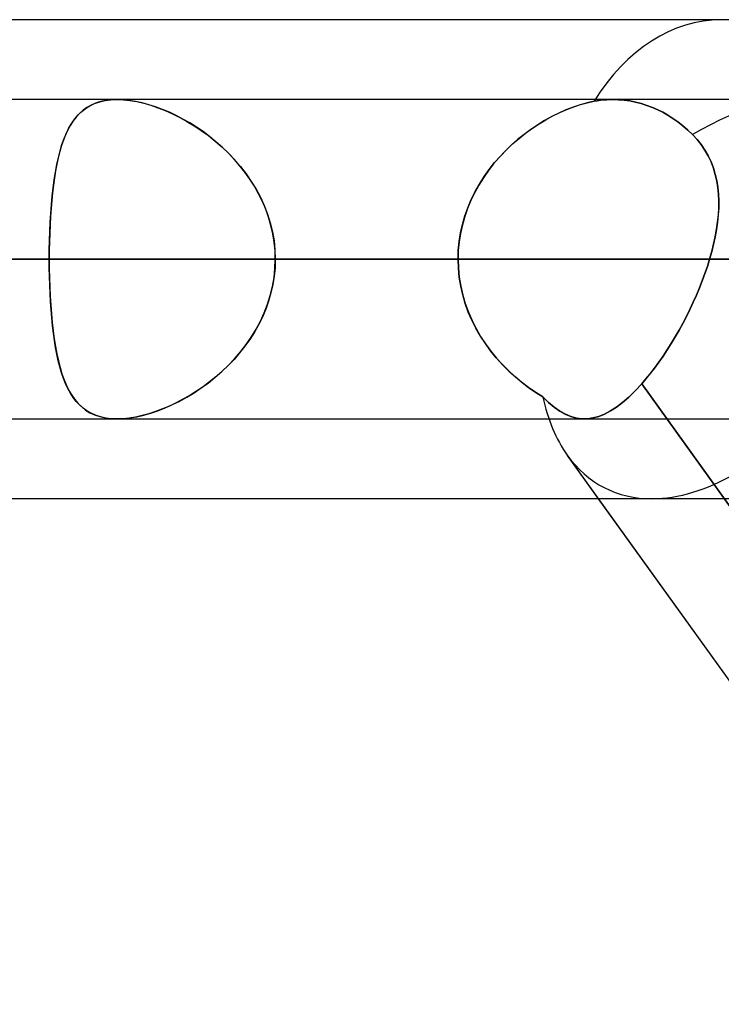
# Model space of a CAD drawing. Header units: millimetres. Extents: x -243 to 243, y -86 to 92.
# Tile 27 of 79: x -74.12 to -70.18, y 38.48 to 44. Entities that reach past the tile are written whole.
import ezdxf

# ---------------------------------------------------------------- set-up
doc = ezdxf.new("R2010")
doc.units = ezdxf.units.MM
doc.layers.add('MAIN-1', color=7, linetype='Continuous')

msp = doc.modelspace()

# ---------------------------------------------------------------- linework, layer by layer
at = {"layer": 'MAIN-1'}
for p, q in [((-70.1842, 44), (-129.42, 44)), ((-64.4885, 44), (-123.7242, 44)), ((-70.1842, 44), (-123.7242, 44)), ((-64.4885, 44), (-123.7242, 44)), ((122.9667, 43.5525), (-122.9667, 43.5525)), ((122.9667, 43.5525), (-122.9667, 43.5525)), ((113.0899, 43.5525), (-113.0899, 43.5525)), ((113.0899, 43.5525), (-113.0899, 43.5525)), ((103.2122, 43.5525), (-103.2122, 43.5525)), ((103.2122, 43.5525), (-103.2122, 43.5525)), ((-70.792, 43.5525), (-95.228, 43.5525)), ((-70.792, 43.5525), (-95.228, 43.5525)), ((93.3336, 43.5525), (-93.3336, 43.5525)), ((93.3336, 43.5525), (-93.3336, 43.5525)), ((83.4536, 43.5525), (-83.4536, 43.5525)), ((83.4536, 43.5525), (-83.4536, 43.5525)), ((-73.6692, 43.5399), (-73.6385, 43.5469)), ((-73.6353, 43.5475), (-73.6647, 43.5412)), ((-73.6385, 43.5469), (-73.606, 43.5511)), ((-73.6042, 43.5513), (-73.6353, 43.5475)), ((-73.606, 43.5511), (-73.5716, 43.5525)), ((-73.5716, 43.5525), (-73.6042, 43.5513)), ((-73.5385, 43.5514), (-73.5716, 43.5525)), ((-73.5716, 43.5525), (-73.5367, 43.5512)), ((73.5716, 43.5525), (-73.5716, 43.5525)), ((73.5716, 43.5525), (-73.5716, 43.5525)), ((-73.5041, 43.5479), (-73.5385, 43.5514)), ((-73.5367, 43.5512), (-73.5001, 43.5473)), ((-73.4683, 43.542), (-73.5041, 43.5479)), ((-73.5001, 43.5473), (-73.462, 43.5408)), ((-70.88, 43.5457), (-70.898, 43.5425)), ((-70.898, 43.5425), (-70.88, 43.5456)), ((-70.862, 43.5482), (-70.88, 43.5457)), ((-70.88, 43.5456), (-70.8619, 43.5481)), ((-70.8441, 43.5501), (-70.862, 43.5482)), ((-70.8619, 43.5481), (-70.8441, 43.5501)), ((-70.8441, 43.5501), (-70.8264, 43.5514)), ((-70.8264, 43.5514), (-70.8441, 43.5501)), ((-70.8264, 43.5514), (-70.8091, 43.5522)), ((-70.8091, 43.5522), (-70.8264, 43.5514)), ((-70.8091, 43.5522), (-70.792, 43.5525)), ((-70.792, 43.5525), (-70.8091, 43.5522)), ((-70.792, 43.5525), (-70.7613, 43.5516)), ((-70.7613, 43.5516), (-70.792, 43.5525)), ((-70.7613, 43.5516), (-70.7297, 43.549)), ((-70.7297, 43.549), (-70.7613, 43.5516)), ((-70.7297, 43.549), (-70.6976, 43.5446)), ((-70.6976, 43.5446), (-70.7297, 43.549)), ((-70.6976, 43.5446), (-70.6652, 43.5383)), ((-70.6652, 43.5383), (-70.6976, 43.5446)), ((-73.7626, 43.4922), (-73.7827, 43.4744)), ((-73.7703, 43.4858), (-73.7482, 43.5031)), ((-73.7409, 43.5079), (-73.7626, 43.4922)), ((-73.7482, 43.5031), (-73.724, 43.5179)), ((-73.7174, 43.5213), (-73.7409, 43.5079)), ((-73.724, 43.5179), (-73.6977, 43.5302)), ((-73.692, 43.5324), (-73.7174, 43.5213)), ((-73.6977, 43.5302), (-73.6692, 43.5399)), ((-73.6647, 43.5412), (-73.692, 43.5324)), ((-73.4313, 43.534), (-73.4683, 43.542)), ((-73.462, 43.5408), (-73.4227, 43.5318)), ((-73.3937, 43.5237), (-73.4313, 43.534)), ((-73.4227, 43.5318), (-73.3828, 43.5204)), ((-73.3556, 43.5114), (-73.3937, 43.5237)), ((-73.3828, 43.5204), (-73.3425, 43.5067)), ((-73.3173, 43.497), (-73.3556, 43.5114)), ((-73.3425, 43.5067), (-73.3018, 43.4907)), ((-73.2788, 43.4808), (-73.3173, 43.497)), ((-73.3018, 43.4907), (-73.2611, 43.4726)), ((-71.055, 43.4946), (-71.095, 43.4768)), ((-71.0897, 43.4793), (-71.0508, 43.4963)), ((-71.0151, 43.5101), (-71.055, 43.4946)), ((-71.0508, 43.4963), (-71.012, 43.5112)), ((-70.9755, 43.5233), (-71.0151, 43.5101)), ((-71.012, 43.5112), (-70.9735, 43.5239)), ((-70.9364, 43.5341), (-70.9755, 43.5233)), ((-70.9735, 43.5239), (-70.9355, 43.5344)), ((-70.898, 43.5425), (-70.9364, 43.5341)), ((-70.9355, 43.5344), (-70.898, 43.5425)), ((-70.6652, 43.5383), (-70.633, 43.53)), ((-70.633, 43.53), (-70.6652, 43.5383)), ((-70.633, 43.53), (-70.6013, 43.5199)), ((-70.6013, 43.5199), (-70.633, 43.53)), ((-70.6013, 43.5199), (-70.5704, 43.5082)), ((-70.5704, 43.5082), (-70.6013, 43.5199)), ((-70.5704, 43.5082), (-70.5407, 43.4952)), ((-70.5407, 43.4952), (-70.5704, 43.5082)), ((-70.5407, 43.4952), (-70.5123, 43.481)), ((-70.5123, 43.481), (-70.5407, 43.4952)), ((-73.8179, 43.4324), (-73.8334, 43.4084)), ((-73.8261, 43.4201), (-73.8091, 43.4443)), ((-73.801, 43.4544), (-73.8179, 43.4324)), ((-73.8091, 43.4443), (-73.7906, 43.4662)), ((-73.7827, 43.4744), (-73.801, 43.4544)), ((-73.7906, 43.4662), (-73.7703, 43.4858)), ((-73.2405, 43.4626), (-73.2788, 43.4808)), ((-73.2611, 43.4726), (-73.2205, 43.4524)), ((-73.2023, 43.4427), (-73.2405, 43.4626)), ((-73.2205, 43.4524), (-73.1799, 43.4301)), ((-73.1646, 43.4211), (-73.2023, 43.4427)), ((-71.1746, 43.435), (-71.2138, 43.411)), ((-71.2056, 43.4162), (-71.1672, 43.4393)), ((-71.1349, 43.4569), (-71.1746, 43.435)), ((-71.1672, 43.4393), (-71.1285, 43.4603)), ((-71.095, 43.4768), (-71.1349, 43.4569)), ((-71.1285, 43.4603), (-71.0897, 43.4793)), ((-70.5123, 43.481), (-70.484, 43.4649)), ((-70.484, 43.4649), (-70.5123, 43.481)), ((-70.484, 43.4649), (-70.4555, 43.4469)), ((-70.4555, 43.4469), (-70.484, 43.4649)), ((-70.4555, 43.4469), (-70.4272, 43.4269)), ((-70.4272, 43.4269), (-70.4555, 43.4469)), ((-73.8475, 43.3825), (-73.8604, 43.3548)), ((-73.8559, 43.3648), (-73.8417, 43.3936)), ((-73.8334, 43.4084), (-73.8475, 43.3825)), ((-73.8417, 43.3936), (-73.8261, 43.4201)), ((-73.1799, 43.4301), (-73.1395, 43.4057)), ((-73.1271, 43.3977), (-73.1646, 43.4211)), ((-73.1395, 43.4057), (-73.0995, 43.379)), ((-73.09, 43.3724), (-73.1271, 43.3977)), ((-73.0995, 43.379), (-73.0601, 43.3503)), ((-71.2524, 43.385), (-71.2901, 43.3572)), ((-71.2813, 43.3639), (-71.2437, 43.3911)), ((-71.2138, 43.411), (-71.2524, 43.385)), ((-71.2437, 43.3911), (-71.2056, 43.4162)), ((-70.4272, 43.4269), (-70.3993, 43.4051)), ((-70.3993, 43.4051), (-70.4272, 43.4269)), ((-70.3993, 43.4051), (-70.3722, 43.3817)), ((-70.3722, 43.3817), (-70.3993, 43.4051)), ((-70.3722, 43.3817), (-70.3462, 43.3569)), ((-70.3462, 43.3569), (-70.3722, 43.3817)), ((-73.8721, 43.3253), (-73.8828, 43.294)), ((-73.8807, 43.3004), (-73.8689, 43.3337)), ((-73.8604, 43.3548), (-73.8721, 43.3253)), ((-73.8689, 43.3337), (-73.8559, 43.3648)), ((-73.0535, 43.3453), (-73.09, 43.3724)), ((-73.0601, 43.3503), (-73.0215, 43.3195)), ((-73.0177, 43.3163), (-73.0535, 43.3453)), ((-71.3269, 43.3276), (-71.3624, 43.2962)), ((-71.3542, 43.3037), (-71.3182, 43.3348)), ((-71.2901, 43.3572), (-71.3269, 43.3276)), ((-71.3182, 43.3348), (-71.2813, 43.3639)), ((-70.3462, 43.3569), (-70.3204, 43.3292)), ((-70.3204, 43.3292), (-70.3462, 43.3569)), ((-70.3204, 43.3292), (-70.297, 43.2999)), ((-70.2969, 43.2998), (-70.3204, 43.3292)), ((-73.8828, 43.294), (-73.8925, 43.261)), ((-73.8914, 43.2649), (-73.8807, 43.3004)), ((-73.0215, 43.3195), (-72.9839, 43.2867)), ((-72.9827, 43.2856), (-73.0177, 43.3163)), ((-72.9839, 43.2867), (-72.9475, 43.2518)), ((-72.9489, 43.2532), (-72.9827, 43.2856)), ((-71.4228, 43.2357), (-71.3891, 43.2706)), ((-71.3624, 43.2962), (-71.3967, 43.2631)), ((-71.3891, 43.2706), (-71.3542, 43.3037)), ((-70.297, 43.2999), (-70.2761, 43.269)), ((-70.2759, 43.2687), (-70.2969, 43.2998)), ((-70.2761, 43.269), (-70.2576, 43.2366)), ((-70.2573, 43.2362), (-70.2759, 43.2687)), ((-73.9098, 43.1876), (-73.9011, 43.2273)), ((-73.9014, 43.2264), (-73.9093, 43.1901)), ((-73.8925, 43.261), (-73.9014, 43.2264)), ((-73.9011, 43.2273), (-73.8914, 43.2649)), ((-72.9162, 43.219), (-72.9489, 43.2532)), ((-72.9475, 43.2518), (-72.9126, 43.215)), ((-72.885, 43.1831), (-72.9162, 43.219)), ((-72.9126, 43.215), (-72.8795, 43.1764)), ((-71.4295, 43.2283), (-71.4608, 43.1918)), ((-71.455, 43.1989), (-71.4228, 43.2357)), ((-71.3967, 43.2631), (-71.4295, 43.2283)), ((-70.2576, 43.2366), (-70.2417, 43.2029)), ((-70.2416, 43.2026), (-70.2573, 43.2362)), ((-73.9175, 43.1461), (-73.9098, 43.1876)), ((-73.9093, 43.1901), (-73.9165, 43.1523)), ((-72.8555, 43.1456), (-72.885, 43.1831)), ((-72.8795, 43.1764), (-72.8483, 43.136)), ((-71.5138, 43.1205), (-71.4854, 43.1604)), ((-71.4608, 43.1918), (-71.4903, 43.1539)), ((-71.4854, 43.1604), (-71.455, 43.1989)), ((-70.2417, 43.2029), (-70.2284, 43.1682)), ((-70.2284, 43.1682), (-70.2416, 43.2026)), ((-70.2284, 43.1682), (-70.2178, 43.1328)), ((-70.2178, 43.1329), (-70.2284, 43.1682)), ((-73.9304, 43.058), (-73.9244, 43.1029)), ((-73.9229, 43.113), (-73.9286, 43.0722)), ((-73.9244, 43.1029), (-73.9175, 43.1461)), ((-73.9165, 43.1523), (-73.9229, 43.113)), ((-72.8278, 43.1067), (-72.8555, 43.1456)), ((-72.8483, 43.136), (-72.8193, 43.0939)), ((-72.8021, 43.0665), (-72.8278, 43.1067)), ((-71.5179, 43.1144), (-71.5435, 43.0734)), ((-71.5402, 43.079), (-71.5138, 43.1205)), ((-71.4903, 43.1539), (-71.5179, 43.1144)), ((-70.2096, 43.0968), (-70.2178, 43.1329)), ((-70.2178, 43.1328), (-70.2096, 43.0966)), ((-73.9356, 43.0116), (-73.9304, 43.058)), ((-73.9286, 43.0722), (-73.9336, 43.0301)), ((-72.8193, 43.0939), (-72.7926, 43.0502)), ((-72.7786, 43.0248), (-72.8021, 43.0665)), ((-72.7926, 43.0502), (-72.7684, 43.0049)), ((-71.5435, 43.0734), (-71.567, 43.0311)), ((-71.5643, 43.0361), (-71.5402, 43.079)), ((-70.2037, 43.06), (-70.2096, 43.0968)), ((-70.2096, 43.0966), (-70.2037, 43.0597)), ((-70.2, 43.0227), (-70.2037, 43.06)), ((-70.2037, 43.0597), (-70.2, 43.0222)), ((-73.94, 42.9637), (-73.9356, 43.0116)), ((-73.9336, 43.0301), (-73.938, 42.9866)), ((-72.7574, 42.9819), (-72.7786, 43.0248)), ((-72.7684, 43.0049), (-72.7468, 42.9581)), ((-71.6053, 42.9464), (-71.5861, 42.9919)), ((-71.567, 43.0311), (-71.5881, 42.9874)), ((-71.5861, 42.9919), (-71.5643, 43.0361)), ((-70.1984, 42.9846), (-70.2, 43.0227)), ((-70.2, 43.0222), (-70.1984, 42.9841)), ((-73.9418, 42.9419), (-73.9449, 42.8963)), ((-73.9437, 42.9145), (-73.94, 42.9637)), ((-73.938, 42.9866), (-73.9418, 42.9419)), ((-72.7386, 42.9377), (-72.7574, 42.9819)), ((-72.7468, 42.9581), (-72.7283, 42.91)), ((-72.7224, 42.8925), (-72.7386, 42.9377)), ((-71.6068, 42.9426), (-71.6228, 42.8968)), ((-71.6218, 42.8998), (-71.6053, 42.9464)), ((-71.5881, 42.9874), (-71.6068, 42.9426)), ((-70.1987, 42.9453), (-70.201, 42.9057)), ((-70.2009, 42.9061), (-70.1987, 42.9457)), ((-70.1987, 42.9457), (-70.1984, 42.9846)), ((-70.1984, 42.9841), (-70.1987, 42.9453)), ((-73.9449, 42.8963), (-73.9475, 42.8497)), ((-73.9468, 42.8644), (-73.9437, 42.9145)), ((-72.7283, 42.91), (-72.7129, 42.861)), ((-72.709, 42.8466), (-72.7224, 42.8925)), ((-71.6228, 42.8968), (-71.6361, 42.8501)), ((-71.6355, 42.8525), (-71.6218, 42.8998)), ((-70.205, 42.8659), (-70.2009, 42.9061)), ((-70.201, 42.9057), (-70.205, 42.8655)), ((-73.9475, 42.8497), (-73.9495, 42.8022)), ((-73.9491, 42.8136), (-73.9468, 42.8644)), ((-72.7129, 42.861), (-72.7007, 42.8111)), ((-72.6985, 42.8), (-72.709, 42.8466)), ((-71.6361, 42.8501), (-71.6466, 42.8025)), ((-71.6462, 42.8045), (-71.6355, 42.8525)), ((-70.205, 42.8655), (-70.2109, 42.8248)), ((-70.2108, 42.8251), (-70.205, 42.8659)), ((-73.9495, 42.8022), (-73.9509, 42.7543)), ((-73.9507, 42.7621), (-73.9491, 42.8136)), ((-72.7007, 42.8111), (-72.6919, 42.7605)), ((-72.6909, 42.753), (-72.6985, 42.8)), ((-71.6466, 42.8025), (-71.6542, 42.7545)), ((-71.654, 42.756), (-71.6462, 42.8045)), ((-70.2183, 42.7836), (-70.2274, 42.7419)), ((-70.2273, 42.7421), (-70.2183, 42.7838)), ((-70.2183, 42.7838), (-70.2108, 42.8251)), ((-70.2109, 42.8248), (-70.2183, 42.7836)), ((-73.9517, 42.71), (-73.9507, 42.7621)), ((-73.9509, 42.7543), (-73.9517, 42.7061)), ((-72.6919, 42.7605), (-72.6866, 42.7093)), ((-72.6863, 42.7054), (-72.6909, 42.753)), ((-71.6587, 42.7069), (-71.654, 42.756)), ((-71.6542, 42.7545), (-71.6587, 42.7062)), ((-70.2274, 42.7419), (-70.238, 42.6998)), ((-70.2379, 42.7), (-70.2273, 42.7421)), ((-73.952, 42.6575), (-73.9517, 42.71)), ((-73.9517, 42.7061), (-73.952, 42.6575)), ((-72.6866, 42.7093), (-72.6848, 42.6575)), ((-72.6848, 42.6575), (-72.6863, 42.7054)), ((-71.6602, 42.6575), (-71.6587, 42.7069)), ((-71.6587, 42.7062), (-71.6602, 42.6575)), ((-70.25, 42.6575), (-70.2379, 42.7)), ((-70.238, 42.6998), (-70.25, 42.6575)), ((-123.4449, 42.6575), (123.4449, 42.6575)), ((123.4449, 42.6575), (-123.4449, 42.6575)), ((122.0848, 42.6575), (-122.0848, 42.6575)), ((-122.0848, 42.6575), (122.0848, 42.6575)), ((-113.4737, 42.6575), (113.4737, 42.6575)), ((113.4737, 42.6575), (-113.4737, 42.6575)), ((112.2073, 42.6575), (-112.2073, 42.6575)), ((-112.2073, 42.6575), (112.2073, 42.6575)), ((-103.5955, 42.6575), (103.5955, 42.6575)), ((103.5955, 42.6575), (-103.5955, 42.6575)), ((102.3289, 42.6575), (-102.3289, 42.6575)), ((-102.3289, 42.6575), (102.3289, 42.6575)), ((-96.123, 42.6575), (-71.6602, 42.6575)), ((-71.6602, 42.6575), (-96.123, 42.6575)), ((-70.25, 42.6575), (-94.333, 42.6575)), ((-94.333, 42.6575), (-70.25, 42.6575)), ((-93.716, 42.6575), (93.716, 42.6575)), ((93.716, 42.6575), (-93.716, 42.6575)), ((92.4493, 42.6575), (-92.4493, 42.6575)), ((-92.4493, 42.6575), (92.4493, 42.6575)), ((-83.8351, 42.6575), (83.8351, 42.6575)), ((83.8351, 42.6575), (-83.8351, 42.6575)), ((82.5682, 42.6575), (-82.5682, 42.6575)), ((-82.5682, 42.6575), (82.5682, 42.6575)), ((-82.5682, 42.6575), (-73.952, 42.6575)), ((-73.952, 42.6575), (-82.5682, 42.6575)), ((-71.6602, 42.6575), (-80.2791, 42.6575)), ((-80.2791, 42.6575), (-71.6602, 42.6575)), ((-78.4512, 42.6575), (-69.8413, 42.6575)), ((-69.8413, 42.6575), (-78.4512, 42.6575)), ((-66.0441, 42.6575), (-74.654, 42.6575)), ((-74.654, 42.6575), (-66.0441, 42.6575)), ((-73.952, 42.6575), (73.952, 42.6575)), ((73.952, 42.6575), (-73.952, 42.6575)), ((-73.9517, 42.6089), (-73.952, 42.6575)), ((-73.952, 42.6575), (-73.9517, 42.605)), ((-73.9509, 42.5607), (-73.9517, 42.6089)), ((-73.9517, 42.605), (-73.9507, 42.5529)), ((-72.6919, 42.5545), (-72.6866, 42.6057)), ((-72.6863, 42.6096), (-72.6909, 42.562)), ((-72.6866, 42.6057), (-72.6848, 42.6575)), ((-72.6848, 42.6575), (-72.6863, 42.6096)), ((72.6848, 42.6575), (-72.6848, 42.6575)), ((-72.6848, 42.6575), (72.6848, 42.6575)), ((-72.6848, 42.6575), (-64.0659, 42.6575)), ((-64.0659, 42.6575), (-72.6848, 42.6575)), ((-71.6602, 42.6575), (-71.6586, 42.6066)), ((-71.6586, 42.6069), (-71.6602, 42.6575)), ((-71.6537, 42.5567), (-71.6586, 42.6069)), ((-71.6586, 42.6066), (-71.6536, 42.5562)), ((-70.2626, 42.6172), (-70.2764, 42.5769)), ((-70.2764, 42.5769), (-70.2626, 42.6172)), ((-70.25, 42.6575), (-70.2626, 42.6172)), ((-70.2626, 42.6172), (-70.25, 42.6575)), ((-73.9495, 42.5128), (-73.9509, 42.5607)), ((-73.9507, 42.5529), (-73.9491, 42.5014)), ((-72.7007, 42.5039), (-72.6919, 42.5545)), ((-72.6909, 42.562), (-72.6985, 42.515)), ((-71.6455, 42.5068), (-71.6537, 42.5567)), ((-71.6536, 42.5562), (-71.6454, 42.5062)), ((-70.2764, 42.5769), (-70.2912, 42.5365)), ((-70.2912, 42.5365), (-70.2764, 42.5769)), ((-73.9475, 42.4653), (-73.9495, 42.5128)), ((-73.9491, 42.5014), (-73.9468, 42.4506)), ((-72.7129, 42.454), (-72.7007, 42.5039)), ((-72.6985, 42.515), (-72.709, 42.4684)), ((-71.6342, 42.4575), (-71.6455, 42.5068)), ((-71.6454, 42.5062), (-71.6341, 42.4569)), ((-70.3071, 42.4962), (-70.324, 42.456)), ((-70.324, 42.456), (-70.3071, 42.4962)), ((-70.2912, 42.5365), (-70.3071, 42.4962)), ((-70.3071, 42.4962), (-70.2912, 42.5365)), ((-73.9449, 42.4187), (-73.9475, 42.4653)), ((-73.9468, 42.4506), (-73.9437, 42.4005)), ((-72.7283, 42.405), (-72.7129, 42.454)), ((-72.709, 42.4684), (-72.7224, 42.4225)), ((-71.6198, 42.409), (-71.6342, 42.4575)), ((-71.6341, 42.4569), (-71.6196, 42.4084)), ((-70.324, 42.456), (-70.3419, 42.4159)), ((-70.3419, 42.416), (-70.324, 42.456)), ((-73.9418, 42.3731), (-73.9449, 42.4187)), ((-73.9437, 42.4005), (-73.94, 42.3513)), ((-72.7468, 42.3569), (-72.7283, 42.405)), ((-72.7224, 42.4225), (-72.7386, 42.3773)), ((-71.6026, 42.3616), (-71.6198, 42.409)), ((-71.6196, 42.4084), (-71.6021, 42.3606)), ((-70.3606, 42.3762), (-70.3419, 42.416)), ((-70.3419, 42.4159), (-70.3606, 42.3761)), ((-73.938, 42.3284), (-73.9418, 42.3731)), ((-73.94, 42.3513), (-73.9356, 42.3034)), ((-72.7574, 42.3331), (-72.7786, 42.2902)), ((-72.7684, 42.3101), (-72.7468, 42.3569)), ((-72.7386, 42.3773), (-72.7574, 42.3331)), ((-71.5825, 42.3153), (-71.6026, 42.3616)), ((-71.6021, 42.3606), (-71.5818, 42.314)), ((-70.3802, 42.3367), (-70.4005, 42.2977)), ((-70.4005, 42.2977), (-70.3802, 42.3367)), ((-70.3802, 42.3367), (-70.3606, 42.3762)), ((-70.3606, 42.3761), (-70.3802, 42.3367)), ((-73.9336, 42.2849), (-73.938, 42.3284)), ((-73.9356, 42.3034), (-73.9304, 42.257)), ((-73.9286, 42.2428), (-73.9336, 42.2849)), ((-72.7786, 42.2902), (-72.8021, 42.2485)), ((-72.7926, 42.2648), (-72.7684, 42.3101)), ((-71.5598, 42.2703), (-71.5825, 42.3153)), ((-71.5818, 42.314), (-71.5589, 42.2687)), ((-70.4005, 42.2977), (-70.4214, 42.2594)), ((-70.4214, 42.2594), (-70.4005, 42.2977)), ((-73.9304, 42.257), (-73.9244, 42.2121)), ((-73.9229, 42.202), (-73.9286, 42.2428)), ((-72.8483, 42.179), (-72.8193, 42.2211)), ((-72.8021, 42.2485), (-72.8278, 42.2083)), ((-72.8193, 42.2211), (-72.7926, 42.2648)), ((-71.5346, 42.2268), (-71.5598, 42.2703)), ((-71.5589, 42.2687), (-71.5335, 42.225)), ((-71.5072, 42.1848), (-71.5346, 42.2268)), ((-71.5335, 42.225), (-71.5057, 42.1827)), ((-70.4652, 42.1849), (-70.443, 42.2218)), ((-70.443, 42.2218), (-70.4651, 42.185)), ((-70.4214, 42.2594), (-70.443, 42.2218)), ((-70.443, 42.2218), (-70.4214, 42.2594)), ((-73.9244, 42.2121), (-73.9175, 42.1689)), ((-73.9165, 42.1627), (-73.9229, 42.202)), ((-73.9175, 42.1689), (-73.9098, 42.1274)), ((-72.8555, 42.1694), (-72.885, 42.1319)), ((-72.8795, 42.1386), (-72.8483, 42.179)), ((-72.8278, 42.2083), (-72.8555, 42.1694)), ((-71.4776, 42.1444), (-71.5072, 42.1848)), ((-71.5057, 42.1827), (-71.4758, 42.1421)), ((-70.4879, 42.1488), (-70.4652, 42.1849)), ((-70.4651, 42.185), (-70.4878, 42.149)), ((-73.9093, 42.1249), (-73.9165, 42.1627)), ((-73.9098, 42.1274), (-73.9011, 42.0877)), ((-73.9014, 42.0886), (-73.9093, 42.1249)), ((-72.885, 42.1319), (-72.9162, 42.096)), ((-72.9126, 42.1), (-72.8795, 42.1386)), ((-71.4461, 42.1056), (-71.4776, 42.1444)), ((-71.4758, 42.1421), (-71.4439, 42.1031)), ((-70.5348, 42.0797), (-70.5111, 42.1137)), ((-70.511, 42.1139), (-70.5347, 42.0799)), ((-70.5111, 42.1137), (-70.4879, 42.1488)), ((-70.4878, 42.149), (-70.511, 42.1139)), ((-73.8925, 42.054), (-73.9014, 42.0886)), ((-73.9011, 42.0877), (-73.8914, 42.0501)), ((-73.8828, 42.021), (-73.8925, 42.054)), ((-72.9839, 42.0283), (-72.9475, 42.0632)), ((-72.9489, 42.0619), (-72.9827, 42.0294)), ((-72.9162, 42.096), (-72.9489, 42.0619)), ((-72.9475, 42.0632), (-72.9126, 42.1)), ((-71.4128, 42.0686), (-71.4461, 42.1056)), ((-71.4439, 42.1031), (-71.4102, 42.0658)), ((-71.3779, 42.0333), (-71.4128, 42.0686)), ((-71.4102, 42.0658), (-71.375, 42.0306)), ((-70.5586, 42.047), (-70.5348, 42.0797)), ((-70.5347, 42.0799), (-70.5585, 42.0471)), ((-73.8914, 42.0501), (-73.8807, 42.0146)), ((-73.8721, 41.9897), (-73.8828, 42.021)), ((-73.8807, 42.0146), (-73.8689, 41.9813)), ((-73.0177, 41.9987), (-73.0535, 41.9697)), ((-73.0215, 41.9955), (-72.9839, 42.0283)), ((-72.9827, 42.0294), (-73.0177, 41.9987)), ((-71.3414, 41.9999), (-71.3779, 42.0333)), ((-71.375, 42.0306), (-71.3386, 41.9975)), ((-71.3037, 41.9684), (-71.3414, 41.9999)), ((-70.5825, 42.016), (-70.6066, 41.9863)), ((-70.6066, 41.9863), (-70.5826, 42.0159)), ((-70.5826, 42.0159), (-70.5586, 42.047)), ((-70.5585, 42.0471), (-70.5825, 42.016)), ((-73.8604, 41.9602), (-73.8721, 41.9897)), ((-73.8689, 41.9813), (-73.8559, 41.9502)), ((-73.8475, 41.9325), (-73.8604, 41.9602)), ((-73.8559, 41.9502), (-73.8417, 41.9214)), ((-73.09, 41.9426), (-73.1271, 41.9173)), ((-73.0995, 41.936), (-73.0601, 41.9647)), ((-73.0535, 41.9697), (-73.09, 41.9426)), ((-73.0601, 41.9647), (-73.0215, 41.9955)), ((-71.3386, 41.9975), (-71.3011, 41.9664)), ((-71.2648, 41.9388), (-71.3037, 41.9684)), ((-71.3011, 41.9664), (-71.2628, 41.9373)), ((-70.6665, 41.9197), (-70.6307, 41.9583)), ((-70.6307, 41.9583), (-70.6664, 41.9198)), ((-70.6066, 41.9863), (-70.6307, 41.9583)), ((-70.6307, 41.9583), (-70.6066, 41.9863)), ((-65.1927, 34.3967), (-70.6307, 41.9583)), ((-70.6307, 41.9583), (-65.1927, 34.3967)), ((-73.8334, 41.9066), (-73.8475, 41.9325)), ((-73.8417, 41.9214), (-73.8261, 41.8949)), ((-73.8179, 41.8826), (-73.8334, 41.9066)), ((-73.8261, 41.8949), (-73.8091, 41.8707)), ((-73.1646, 41.8939), (-73.2023, 41.8723)), ((-73.1799, 41.8849), (-73.1395, 41.9094)), ((-73.1271, 41.9173), (-73.1646, 41.8939)), ((-73.1395, 41.9094), (-73.0995, 41.936)), ((-71.2249, 41.9112), (-71.2648, 41.9388)), ((-71.2628, 41.9373), (-71.2238, 41.9105)), ((-71.1843, 41.8858), (-71.2249, 41.9112)), ((-71.2238, 41.9105), (-71.1843, 41.8858)), ((-70.7022, 41.885), (-70.6665, 41.9197)), ((-70.6664, 41.9198), (-70.7021, 41.8851)), ((-73.801, 41.8606), (-73.8179, 41.8826)), ((-73.8091, 41.8707), (-73.7906, 41.8488)), ((-73.7827, 41.8406), (-73.801, 41.8606)), ((-73.7906, 41.8488), (-73.7703, 41.8292)), ((-73.7626, 41.8228), (-73.7827, 41.8406)), ((-73.2788, 41.8342), (-73.3173, 41.818)), ((-73.3018, 41.8243), (-73.2611, 41.8424)), ((-73.2405, 41.8524), (-73.2788, 41.8342)), ((-73.2611, 41.8424), (-73.2205, 41.8626)), ((-73.2023, 41.8723), (-73.2405, 41.8524)), ((-73.2205, 41.8626), (-73.1799, 41.8849)), ((-71.1843, 41.8858), (-71.1523, 41.8548)), ((-71.1523, 41.8548), (-71.1843, 41.8858)), ((-71.1523, 41.8548), (-71.1208, 41.8283)), ((-71.1207, 41.8283), (-71.1523, 41.8548)), ((-70.7719, 41.8285), (-70.7374, 41.8546)), ((-70.7373, 41.8547), (-70.7718, 41.8286)), ((-70.7374, 41.8546), (-70.7022, 41.885)), ((-70.7021, 41.8851), (-70.7373, 41.8547)), ((-73.7703, 41.8292), (-73.7482, 41.812)), ((-73.7409, 41.8071), (-73.7626, 41.8228)), ((-73.7482, 41.812), (-73.724, 41.7971)), ((-73.7174, 41.7937), (-73.7409, 41.8071)), ((-73.724, 41.7971), (-73.6977, 41.7848)), ((-73.692, 41.7826), (-73.7174, 41.7937)), ((-73.6977, 41.7848), (-73.6692, 41.7751)), ((-73.6647, 41.7738), (-73.692, 41.7826)), ((-73.4313, 41.781), (-73.4683, 41.7729)), ((-73.462, 41.7742), (-73.4227, 41.7832)), ((-73.3937, 41.7913), (-73.4313, 41.781)), ((-73.4227, 41.7832), (-73.3828, 41.7946)), ((-73.3556, 41.8036), (-73.3937, 41.7913)), ((-73.3828, 41.7946), (-73.3425, 41.8083)), ((-73.3173, 41.818), (-73.3556, 41.8036)), ((-73.3425, 41.8083), (-73.3018, 41.8243)), ((-71.1208, 41.8283), (-71.0897, 41.8063)), ((-71.0896, 41.8063), (-71.1207, 41.8283)), ((-71.0897, 41.8063), (-71.0588, 41.7888)), ((-71.0586, 41.7887), (-71.0896, 41.8063)), ((-71.0588, 41.7888), (-71.0279, 41.7758)), ((-71.0277, 41.7757), (-71.0586, 41.7887)), ((-70.8389, 41.7895), (-70.8715, 41.7764)), ((-70.8715, 41.7763), (-70.8389, 41.7894)), ((-70.8056, 41.8069), (-70.8389, 41.7895)), ((-70.8389, 41.7894), (-70.8057, 41.8068)), ((-70.8057, 41.8068), (-70.7719, 41.8285)), ((-70.7718, 41.8286), (-70.8056, 41.8069)), ((-122.8574, 41.7625), (122.8574, 41.7625)), ((-122.8574, 41.7625), (122.8574, 41.7625)), ((-113.0899, 41.7625), (113.0899, 41.7625)), ((-113.0899, 41.7625), (113.0899, 41.7625)), ((-103.2122, 41.7625), (103.2122, 41.7625)), ((-103.2122, 41.7625), (103.2122, 41.7625)), ((-95.228, 41.7625), (-70.9517, 41.7625)), ((-95.228, 41.7625), (-70.9517, 41.7625)), ((-93.3336, 41.7625), (93.3336, 41.7625)), ((-93.3336, 41.7625), (93.3336, 41.7625)), ((-83.4536, 41.7625), (83.4536, 41.7625)), ((-83.4536, 41.7625), (83.4536, 41.7625)), ((-73.6692, 41.7751), (-73.6385, 41.7681)), ((-73.6353, 41.7675), (-73.6647, 41.7738)), ((-73.6385, 41.7681), (-73.606, 41.7639)), ((-73.6042, 41.7637), (-73.6353, 41.7675)), ((-73.606, 41.7639), (-73.5716, 41.7625)), ((-73.5716, 41.7625), (-73.6042, 41.7637)), ((-73.5716, 41.7625), (-73.5367, 41.7638)), ((-73.5385, 41.7636), (-73.5716, 41.7625)), ((-73.5716, 41.7625), (73.5716, 41.7625)), ((-73.5716, 41.7625), (73.5716, 41.7625)), ((-73.5041, 41.7671), (-73.5385, 41.7636)), ((-73.5367, 41.7638), (-73.5001, 41.7677)), ((-73.4683, 41.7729), (-73.5041, 41.7671)), ((-73.5001, 41.7677), (-73.462, 41.7742)), ((-71.0279, 41.7758), (-70.9969, 41.7671)), ((-70.9968, 41.7671), (-71.0277, 41.7757)), ((-70.9969, 41.7671), (-70.9656, 41.7629)), ((-70.9655, 41.7629), (-70.9968, 41.7671)), ((-70.9656, 41.7629), (-70.9348, 41.7631)), ((-70.9347, 41.7631), (-70.9655, 41.7629)), ((-70.9348, 41.7631), (-70.9034, 41.7676)), ((-70.9034, 41.7676), (-70.9347, 41.7631)), ((-70.8715, 41.7764), (-70.9034, 41.7676)), ((-70.9034, 41.7676), (-70.8715, 41.7763)), ((-70.8724, 41.315), (-71.0473, 41.5582)), ((-52.2884, 15.4737), (-71.0473, 41.5582)), ((-70.5727, 41.315), (-129.0315, 41.315)), ((-70.5727, 41.315), (-123.3357, 41.315)), ((-64.877, 41.315), (-123.3357, 41.315)), ((-64.877, 41.315), (-123.0361, 41.315)), ((-66.1529, 34.7525), (-70.8724, 41.315))]:
    msp.add_line(p, q, dxfattribs=at)
for major_axis, ratio, start_param, end_param in [((0, -1.3425), 0.707107, 3.141593, 3.992566), ((0, -1.3425), 0.707107, -3.141593, -2.290619), ((0, -1.3425), 0.707107, 2.299234, 3.141593), ((0, -1.3425), 0.707107, 2.299234, 3.141593), ((-1.0899, -0.7838), 0.504207, -3.14159, -1.778523), ((-1.0899, -0.7838), 0.504207, -3.141535, -1.778523), ((-0.6562, -1.2802), 0.615764, -0.652639, -0.306523), ((-0.6562, -1.2802), 0.615764, -0.652639, -0.306523), ((-0.6562, -1.2802), 0.615764, 0.305899, 1.227581), ((-0.6562, -1.2802), 0.615764, 0.305899, 1.227581), ((-0.6562, -1.2802), 0.615764, -0.306523, 0.305899), ((-0.6562, -1.2802), 0.615764, -0.306523, 0.305899)]:
    msp.add_ellipse((-70.1842, 42.6575), major_axis=major_axis, ratio=ratio, start_param=start_param, end_param=end_param, dxfattribs=at)

doc.saveas('drawing.dxf')
